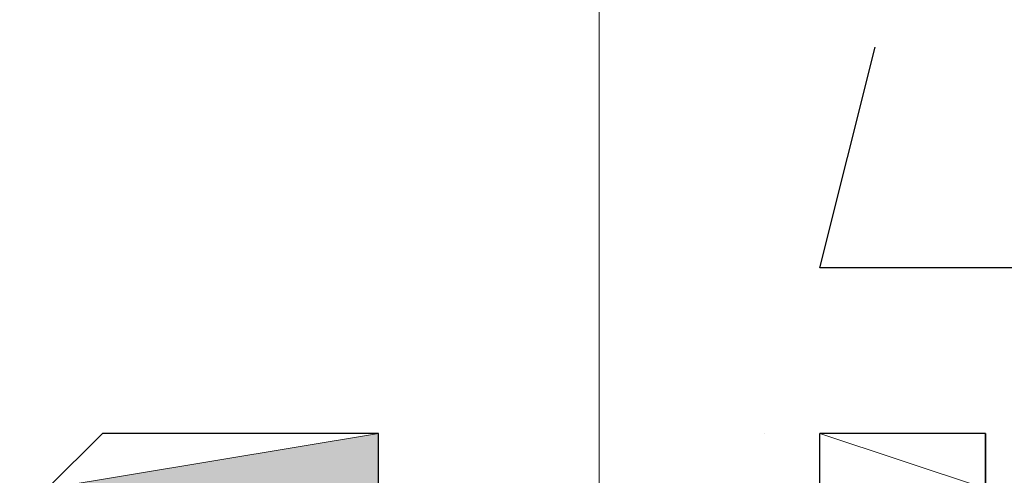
# Model space of a CAD drawing. Header units: millimetres. Extents: x 0 to 420, y 0 to 297.
# Tile 40 of 100: x 69.702 to 70.457, y 194.87 to 195.22. Entities that reach past the tile are written whole.
import ezdxf

# ---------------------------------------------------------------- set-up
doc = ezdxf.new("R2010")
doc.units = ezdxf.units.MM
doc.layers.add('FILL_FFFFFF', color=7, linetype='Continuous', true_color=0xffffff)
doc.layers.add('LINE_FFFFFF', color=7, linetype='Continuous', true_color=0xffffff)
doc.layers.add('LINE_000000', color=7, linetype='Continuous')

msp = doc.modelspace()

# ---------------------------------------------------------------- hatches: boundary and pattern name
at = {"layer": 'FILL_FFFFFF'}
h = msp.add_hatch(color=7, dxfattribs=at)
h.dxf.hatch_style = 1
h.paths.add_polyline_path([(69.97702, 194.90266), (69.72301, 194.86033), (69.97702, 194.43699), (69.97702, 194.90266)])

# ---------------------------------------------------------------- linework, layer by layer
at = {"layer": 'LINE_000000', "lineweight": 25}
for p, q in [((70.56968, 195.02965), (70.358, 195.02965)), ((70.27334, 194.90266), (70.27334, 194.90266)), ((70.31567, 194.90266), (70.31567, 194.90266)), ((70.44266, 194.90266), (70.31567, 194.90266)), ((70.31567, 194.86033), (70.31567, 194.90266)), ((70.44266, 194.86033), (70.44266, 194.90266)), ((70.44266, 194.90266), (70.44266, 194.90266))]:
    msp.add_line(p, q, dxfattribs=at)
at = {"layer": 'LINE_000000', "lineweight": 13}
msp.add_lwpolyline([(70.14634, 193.75966), (70.14634, 209.84632), (74.25268, 209.84632), (72.94034, 210.566), (72.94034, 209.50767)], dxfattribs=at)
at = {"layer": 'LINE_000000', "lineweight": 25}
for points in [[(70.358, 195.02965), (70.31567, 195.02965), (70.358, 195.199)], [(67.31002, 194.47932), (67.64867, 194.43699), (67.73333, 194.39466), (67.90268, 194.26766), (67.90268, 194.22533), (68.62234, 194.22533), (68.707, 194.26766), (69.04568, 194.31), (69.68067, 194.47932), (69.72301, 194.47932), (69.76534, 194.43699), (69.97702, 194.43699), (69.97702, 194.90266), (69.76534, 194.90266), (69.72301, 194.86033), (69.68067, 194.86033), (69.25734, 194.90266), (69.215, 194.94499), (69.342, 195.02965)], [(70.44266, 194.90266), (70.44266, 194.86033), (70.44266, 194.818), (70.44266, 194.77566)]]:
    msp.add_lwpolyline(points, dxfattribs=at)
at = {"layer": 'LINE_FFFFFF', "lineweight": 0}
for points in [[(69.76534, 194.90266), (69.97702, 194.90266), (69.72301, 194.86033)], [(70.18867, 194.86033), (70.44266, 194.86033), (70.23101, 194.86033), (70.44266, 194.86033), (70.31567, 194.90266), (70.44266, 194.86033)]]:
    msp.add_lwpolyline(points, dxfattribs=at)
msp.add_lwpolyline([(69.97702, 194.90266), (69.72301, 194.86033), (69.97702, 194.43699), (69.97702, 194.90266)], close=True, dxfattribs=at)

doc.saveas('drawing.dxf')
